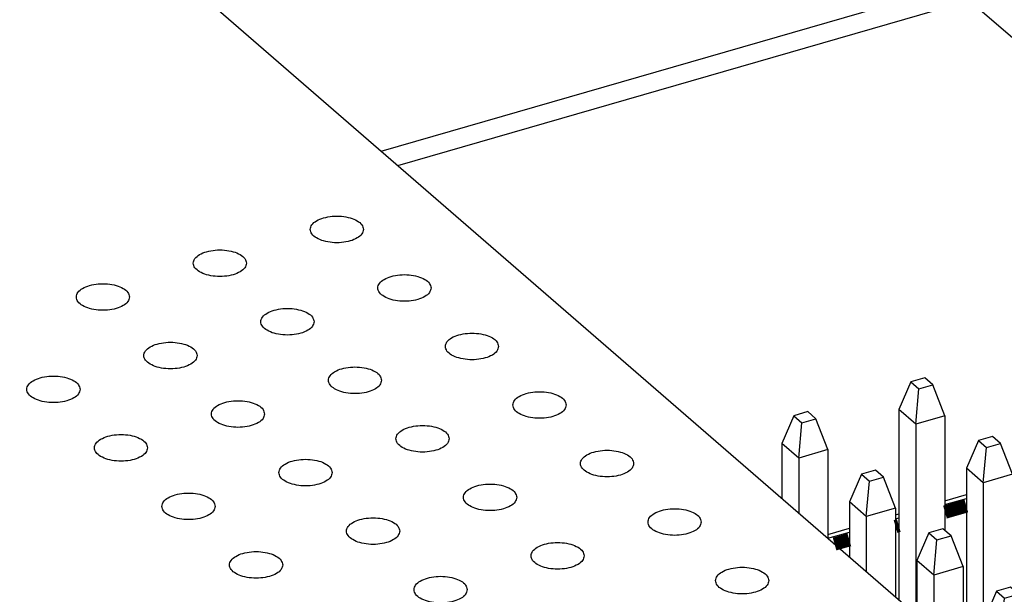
# Model space of a CAD drawing. Header units: inches. Extents: x 0 to 841, y 0 to 594.
# Tile 27 of 84: x 244 to 262, y 260 to 271. Entities that reach past the tile are written whole.
import ezdxf

# ---------------------------------------------------------------- set-up
doc = ezdxf.new("R2010")
doc.units = ezdxf.units.IN

# ---------------------------------------------------------------- blocks, each defined once
blk = doc.blocks.new('E8021-96570_pcb__1', base_point=(83.97, 163.499))
at = {"color": 3, "linetype": 'Continuous', "const_width": 0.25}
for points in [[(261.272, 262.035), (261.674, 262.151)], [(260.342, 261.766), (260.404, 261.784)], [(259.196, 261.436), (259.474, 261.516)]]:
    blk.add_lwpolyline(points, dxfattribs=at)
blk = doc.blocks.new('E8021-26512__10', base_point=(193.451, 236.568))
at = {"color": 7, "linetype": 'Continuous'}
blk.add_line((272.421, 249.982), (219.621, 295.709), dxfattribs=at)
for points in [[(250.339, 267.349), (250.332, 267.379), (250.316, 267.447), (250.215, 267.52), (250.084, 267.572), (249.924, 267.6), (249.755, 267.6), (249.595, 267.572), (249.462, 267.52), (249.367, 267.447), (249.327, 267.349), (249.367, 267.25), (249.462, 267.178), (249.595, 267.125), (249.755, 267.097), (249.924, 267.097), (250.084, 267.125), (250.215, 267.178), (250.316, 267.25), (250.332, 267.318), (250.339, 267.349)], [(248.14, 266.714), (248.132, 266.744), (248.116, 266.812), (248.015, 266.885), (247.885, 266.937), (247.724, 266.965), (247.555, 266.965), (247.395, 266.937), (247.263, 266.885), (247.168, 266.812), (247.127, 266.714), (247.168, 266.615), (247.263, 266.543), (247.395, 266.49), (247.555, 266.462), (247.724, 266.462), (247.885, 266.49), (248.015, 266.543), (248.116, 266.615), (248.132, 266.683), (248.14, 266.714)], [(251.609, 266.249), (251.602, 266.279), (251.586, 266.347), (251.485, 266.42), (251.354, 266.472), (251.194, 266.5), (251.025, 266.5), (250.865, 266.472), (250.732, 266.42), (250.637, 266.347), (250.597, 266.249), (250.637, 266.15), (250.732, 266.078), (250.865, 266.025), (251.025, 265.998), (251.194, 265.998), (251.354, 266.025), (251.485, 266.078), (251.586, 266.15), (251.602, 266.219), (251.609, 266.249)], [(245.94, 266.079), (245.933, 266.109), (245.916, 266.177), (245.816, 266.25), (245.685, 266.302), (245.524, 266.33), (245.355, 266.33), (245.195, 266.302), (245.063, 266.25), (244.968, 266.177), (244.928, 266.079), (244.968, 265.98), (245.063, 265.908), (245.195, 265.855), (245.355, 265.827), (245.524, 265.827), (245.685, 265.855), (245.816, 265.908), (245.916, 265.98), (245.933, 266.048), (245.94, 266.079)], [(249.41, 265.614), (249.402, 265.644), (249.386, 265.712), (249.285, 265.785), (249.155, 265.837), (248.994, 265.865), (248.825, 265.865), (248.665, 265.837), (248.533, 265.785), (248.438, 265.712), (248.397, 265.614), (248.438, 265.515), (248.533, 265.443), (248.665, 265.39), (248.825, 265.363), (248.994, 265.363), (249.155, 265.39), (249.285, 265.443), (249.386, 265.515), (249.402, 265.584), (249.41, 265.614)], [(252.879, 265.149), (252.872, 265.179), (252.856, 265.248), (252.755, 265.32), (252.624, 265.373), (252.464, 265.4), (252.295, 265.4), (252.135, 265.373), (252.002, 265.32), (251.907, 265.248), (251.867, 265.149), (251.907, 265.05), (252.002, 264.978), (252.135, 264.925), (252.295, 264.898), (252.464, 264.898), (252.624, 264.925), (252.755, 264.978), (252.856, 265.05), (252.872, 265.119), (252.879, 265.149)], [(247.21, 264.979), (247.203, 265.009), (247.186, 265.077), (247.086, 265.15), (246.955, 265.202), (246.794, 265.23), (246.625, 265.23), (246.465, 265.202), (246.333, 265.15), (246.238, 265.077), (246.198, 264.979), (246.238, 264.88), (246.333, 264.808), (246.465, 264.755), (246.625, 264.728), (246.794, 264.728), (246.955, 264.755), (247.086, 264.808), (247.186, 264.88), (247.203, 264.949), (247.21, 264.979)], [(250.68, 264.514), (250.672, 264.544), (250.656, 264.613), (250.555, 264.685), (250.425, 264.738), (250.264, 264.765), (250.095, 264.765), (249.935, 264.738), (249.803, 264.685), (249.708, 264.613), (249.667, 264.514), (249.708, 264.415), (249.803, 264.343), (249.935, 264.29), (250.095, 264.263), (250.264, 264.263), (250.425, 264.29), (250.555, 264.343), (250.656, 264.415), (250.672, 264.484), (250.68, 264.514)], [(245.01, 264.344), (245.003, 264.374), (244.986, 264.442), (244.886, 264.515), (244.755, 264.567), (244.595, 264.595), (244.426, 264.595), (244.266, 264.567), (244.133, 264.515), (244.038, 264.442), (243.998, 264.344), (244.038, 264.245), (244.133, 264.173), (244.266, 264.12), (244.426, 264.093), (244.595, 264.093), (244.755, 264.12), (244.886, 264.173), (244.986, 264.245), (245.003, 264.314), (245.01, 264.344)], [(254.149, 264.049), (254.142, 264.079), (254.126, 264.148), (254.025, 264.22), (253.894, 264.273), (253.734, 264.3), (253.565, 264.3), (253.405, 264.273), (253.272, 264.22), (253.177, 264.148), (253.137, 264.049), (253.177, 263.95), (253.272, 263.878), (253.405, 263.825), (253.565, 263.798), (253.734, 263.798), (253.894, 263.825), (254.025, 263.878), (254.126, 263.95), (254.142, 264.019), (254.149, 264.049)], [(248.48, 263.879), (248.473, 263.909), (248.456, 263.978), (248.356, 264.05), (248.225, 264.103), (248.064, 264.13), (247.895, 264.13), (247.735, 264.103), (247.603, 264.05), (247.508, 263.978), (247.468, 263.879), (247.508, 263.78), (247.603, 263.708), (247.735, 263.655), (247.895, 263.628), (248.064, 263.628), (248.225, 263.655), (248.356, 263.708), (248.456, 263.78), (248.473, 263.849), (248.48, 263.879)], [(251.95, 263.414), (251.942, 263.444), (251.926, 263.513), (251.825, 263.585), (251.695, 263.638), (251.534, 263.665), (251.365, 263.665), (251.205, 263.638), (251.073, 263.585), (250.978, 263.513), (250.937, 263.414), (250.978, 263.315), (251.073, 263.243), (251.205, 263.19), (251.365, 263.163), (251.534, 263.163), (251.695, 263.19), (251.825, 263.243), (251.926, 263.315), (251.942, 263.384), (251.95, 263.414)], [(246.28, 263.244), (246.273, 263.274), (246.256, 263.343), (246.156, 263.415), (246.025, 263.468), (245.865, 263.495), (245.696, 263.495), (245.536, 263.468), (245.403, 263.415), (245.308, 263.343), (245.268, 263.244), (245.308, 263.145), (245.403, 263.073), (245.536, 263.02), (245.696, 262.993), (245.865, 262.993), (246.025, 263.02), (246.156, 263.073), (246.256, 263.145), (246.273, 263.214), (246.28, 263.244)], [(255.419, 262.949), (255.412, 262.979), (255.396, 263.048), (255.295, 263.12), (255.164, 263.173), (255.004, 263.2), (254.835, 263.2), (254.675, 263.173), (254.542, 263.12), (254.447, 263.048), (254.407, 262.949), (254.447, 262.851), (254.542, 262.778), (254.675, 262.726), (254.835, 262.698), (255.004, 262.698), (255.164, 262.726), (255.295, 262.778), (255.396, 262.851), (255.412, 262.919), (255.419, 262.949)], [(249.75, 262.779), (249.743, 262.809), (249.726, 262.878), (249.626, 262.95), (249.495, 263.003), (249.334, 263.03), (249.165, 263.03), (249.005, 263.003), (248.873, 262.95), (248.778, 262.878), (248.738, 262.779), (248.778, 262.68), (248.873, 262.608), (249.005, 262.555), (249.165, 262.528), (249.334, 262.528), (249.495, 262.555), (249.626, 262.608), (249.726, 262.68), (249.743, 262.749), (249.75, 262.779)], [(253.22, 262.314), (253.212, 262.344), (253.196, 262.413), (253.095, 262.485), (252.965, 262.538), (252.804, 262.565), (252.635, 262.565), (252.475, 262.538), (252.343, 262.485), (252.248, 262.413), (252.207, 262.314), (252.248, 262.216), (252.343, 262.143), (252.475, 262.091), (252.635, 262.063), (252.804, 262.063), (252.965, 262.091), (253.095, 262.143), (253.196, 262.216), (253.212, 262.284), (253.22, 262.314)], [(247.55, 262.144), (247.543, 262.174), (247.526, 262.243), (247.426, 262.315), (247.295, 262.368), (247.135, 262.395), (246.966, 262.395), (246.806, 262.368), (246.673, 262.315), (246.578, 262.243), (246.538, 262.144), (246.578, 262.045), (246.673, 261.973), (246.806, 261.92), (246.966, 261.893), (247.135, 261.893), (247.295, 261.92), (247.426, 261.973), (247.526, 262.045), (247.543, 262.114), (247.55, 262.144)], [(256.689, 261.849), (256.682, 261.88), (256.666, 261.948), (256.565, 262.02), (256.434, 262.073), (256.274, 262.101), (256.105, 262.101), (255.945, 262.073), (255.812, 262.02), (255.717, 261.948), (255.677, 261.849), (255.717, 261.751), (255.812, 261.678), (255.945, 261.626), (256.105, 261.598), (256.274, 261.598), (256.434, 261.626), (256.565, 261.678), (256.666, 261.751), (256.682, 261.819), (256.689, 261.849)], [(251.02, 261.679), (251.013, 261.709), (250.996, 261.778), (250.896, 261.85), (250.765, 261.903), (250.604, 261.93), (250.435, 261.93), (250.275, 261.903), (250.143, 261.85), (250.048, 261.778), (250.008, 261.679), (250.048, 261.581), (250.143, 261.508), (250.275, 261.456), (250.435, 261.428), (250.604, 261.428), (250.765, 261.456), (250.896, 261.508), (250.996, 261.581), (251.013, 261.649), (251.02, 261.679)], [(254.49, 261.214), (254.482, 261.245), (254.466, 261.313), (254.365, 261.385), (254.235, 261.438), (254.074, 261.466), (253.905, 261.466), (253.745, 261.438), (253.613, 261.385), (253.518, 261.313), (253.477, 261.214), (253.518, 261.116), (253.613, 261.043), (253.745, 260.991), (253.905, 260.963), (254.074, 260.963), (254.235, 260.991), (254.365, 261.043), (254.466, 261.116), (254.482, 261.184), (254.49, 261.214)], [(248.82, 261.044), (248.813, 261.074), (248.796, 261.143), (248.696, 261.215), (248.565, 261.268), (248.405, 261.295), (248.236, 261.295), (248.076, 261.268), (247.943, 261.215), (247.848, 261.143), (247.808, 261.044), (247.848, 260.946), (247.943, 260.873), (248.076, 260.821), (248.236, 260.793), (248.405, 260.793), (248.565, 260.821), (248.696, 260.873), (248.796, 260.946), (248.813, 261.014), (248.82, 261.044)], [(257.959, 260.75), (257.952, 260.78), (257.936, 260.848), (257.835, 260.921), (257.704, 260.973), (257.544, 261.001), (257.375, 261.001), (257.215, 260.973), (257.082, 260.921), (256.987, 260.848), (256.947, 260.75), (256.987, 260.651), (257.082, 260.578), (257.215, 260.526), (257.375, 260.498), (257.544, 260.498), (257.704, 260.526), (257.835, 260.578), (257.936, 260.651), (257.952, 260.719), (257.959, 260.75)], [(252.29, 260.579), (252.283, 260.61), (252.266, 260.678), (252.166, 260.75), (252.035, 260.803), (251.874, 260.831), (251.705, 260.831), (251.545, 260.803), (251.413, 260.75), (251.318, 260.678), (251.278, 260.579), (251.318, 260.481), (251.413, 260.408), (251.545, 260.356), (251.705, 260.328), (251.874, 260.328), (252.035, 260.356), (252.166, 260.408), (252.266, 260.481), (252.283, 260.549), (252.29, 260.579)]]:
    blk.add_open_spline(points, degree=3, knots=[0, 0, 0, 0, 0.090666, 0.205523, 0.349779, 0.515635, 0.689283, 0.855139, 0.999394, 1.114251, 1.204917, 1.295583, 1.410441, 1.554696, 1.720552, 1.8942, 2.060056, 2.204311, 2.319168, 2.409834, 2.409834, 2.409834, 2.409834], dxfattribs=at)
blk = doc.blocks.new('E8021-66412_MUXIP01_2', base_point=(193.451, 236.568))
blk.add_blockref('E8021-26512__10', (193.451, 236.568))
blk = doc.blocks.new('p35__16', base_point=(252.432, 260.79))
at = {"color": 7, "linetype": 'Continuous'}
blk.add_line((252.432, 279.708), (274.276, 260.79), dxfattribs=at)
blk = doc.blocks.new('1250-3783_3_1_1_2_1__17', base_point=(252.432, 260.79))
blk.add_blockref('p35__16', (252.432, 260.79))
blk = doc.blocks.new('E8021-66412_MUXIP01', base_point=(215.448, 260.79))
blk.add_blockref('1250-3783_3_1_1_2_1__17', (252.432, 260.79))
blk = doc.blocks.new('p7__135', base_point=(262.014, 258.243))
at = {"color": 7, "linetype": 'Continuous'}
for p, q in [((262.24, 260.548), (262.014, 260.028)), ((262.504, 260.624), (262.24, 260.548)), ((262.24, 260.548), (262.392, 260.416)), ((262.392, 260.416), (262.656, 260.492)), ((262.656, 260.492), (262.504, 260.624)), ((262.882, 259.912), (262.656, 260.492)), ((262.332, 259.753), (262.392, 260.416)), ((262.014, 260.028), (262.014, 258.995)), ((262.332, 259.753), (262.014, 260.028)), ((262.882, 259.912), (262.332, 259.753)), ((262.332, 259.753), (262.332, 258.72)), ((262.882, 259.912), (262.882, 258.243))]:
    blk.add_line(p, q, dxfattribs=at)
blk = doc.blocks.new('p5__136', base_point=(260.744, 259.343))
at = {"color": 7, "linetype": 'Continuous'}
for p, q in [((260.97, 261.648), (260.744, 261.128)), ((261.234, 261.724), (260.97, 261.648)), ((260.97, 261.648), (261.122, 261.516)), ((261.122, 261.516), (261.386, 261.592)), ((261.386, 261.592), (261.234, 261.724)), ((261.612, 261.012), (261.386, 261.592)), ((261.062, 260.853), (261.122, 261.516)), ((260.744, 261.128), (260.744, 260.095)), ((261.062, 260.853), (260.744, 261.128)), ((261.612, 261.012), (261.062, 260.853)), ((261.062, 260.853), (261.062, 259.82)), ((261.612, 261.012), (261.612, 259.343))]:
    blk.add_line(p, q, dxfattribs=at)
blk = doc.blocks.new('p1__137', base_point=(258.204, 261.543))
at = {"color": 7, "linetype": 'Continuous'}
for p, q in [((258.43, 263.847), (258.204, 263.328)), ((258.694, 263.924), (258.43, 263.847)), ((258.43, 263.847), (258.582, 263.715)), ((258.846, 263.792), (258.694, 263.924)), ((258.522, 263.053), (258.582, 263.715)), ((258.582, 263.715), (258.846, 263.792)), ((259.072, 263.211), (258.846, 263.792)), ((258.204, 263.328), (258.204, 262.294)), ((258.522, 263.053), (258.204, 263.328)), ((259.072, 263.211), (258.522, 263.053)), ((259.072, 263.211), (259.072, 261.543)), ((258.522, 263.053), (258.522, 262.019))]:
    blk.add_line(p, q, dxfattribs=at)
blk = doc.blocks.new('p3__138', base_point=(259.474, 260.443))
at = {"color": 7, "linetype": 'Continuous'}
for p, q in [((259.7, 262.748), (259.474, 262.228)), ((259.964, 262.824), (259.7, 262.748)), ((259.7, 262.748), (259.852, 262.616)), ((259.852, 262.616), (260.116, 262.692)), ((260.116, 262.692), (259.964, 262.824)), ((260.342, 262.112), (260.116, 262.692)), ((259.792, 261.953), (259.852, 262.616)), ((259.474, 262.228), (259.474, 261.194)), ((259.792, 261.953), (259.474, 262.228)), ((260.342, 262.112), (259.792, 261.953)), ((259.792, 261.953), (259.792, 260.919)), ((260.342, 262.112), (260.342, 260.443))]:
    blk.add_line(p, q, dxfattribs=at)
blk = doc.blocks.new('p4__154', base_point=(261.674, 259.014))
at = {"color": 7, "linetype": 'Continuous'}
for p, q in [((262.164, 263.459), (261.9, 263.383)), ((262.316, 263.327), (262.164, 263.459)), ((261.9, 263.383), (261.674, 262.863)), ((261.9, 263.383), (262.052, 263.251)), ((261.992, 262.588), (262.052, 263.251)), ((262.052, 263.251), (262.316, 263.327)), ((262.542, 262.747), (262.316, 263.327)), ((261.674, 262.863), (261.674, 259.289)), ((261.992, 262.588), (261.674, 262.863)), ((262.542, 262.747), (261.992, 262.588)), ((262.542, 262.747), (262.542, 260.591)), ((261.992, 262.588), (261.992, 259.014))]:
    blk.add_line(p, q, dxfattribs=at)
blk = doc.blocks.new('p2__156', base_point=(260.404, 260.114))
at = {"color": 7, "linetype": 'Continuous'}
for p, q in [((260.894, 264.559), (260.63, 264.482)), ((261.046, 264.427), (260.894, 264.559)), ((260.63, 264.482), (260.404, 263.963)), ((260.63, 264.482), (260.782, 264.35)), ((260.782, 264.35), (261.046, 264.427)), ((261.272, 263.846), (261.046, 264.427)), ((260.722, 263.688), (260.782, 264.35)), ((260.404, 263.963), (260.404, 260.389)), ((260.722, 263.688), (260.404, 263.963)), ((261.272, 263.846), (260.722, 263.688)), ((261.272, 263.846), (261.272, 261.691)), ((260.722, 263.688), (260.722, 260.114))]:
    blk.add_line(p, q, dxfattribs=at)
blk = doc.blocks.new('PHT-117-01-X-D_1', base_point=(258.204, 245.635))
for name, p in [('p2__156', (260.404, 260.114)), ('p1__137', (258.204, 261.543)), ('p4__154', (261.674, 259.014)), ('p3__138', (259.474, 260.443)), ('p5__136', (260.744, 259.343)), ('p7__135', (262.014, 258.243))]:
    blk.add_blockref(name, p)
blk = doc.blocks.new('pcb_connector', base_point=(226.454, 245.42))
blk.add_blockref('PHT-117-01-X-D_1', (258.204, 245.635))
blk = doc.blocks.new('E8021-24170', base_point=(48.856, 135.123))
at = {"color": 7, "linetype": 'Continuous'}
for p, q in [((250.671, 268.818), (261.422, 271.922)), ((250.983, 268.548), (261.735, 271.651)), ((261.272, 262.251), (261.674, 262.367)), ((261.272, 262.179), (261.674, 262.295)), ((260.342, 261.983), (260.404, 262.001)), ((260.342, 261.911), (260.404, 261.929)), ((259.072, 261.616), (259.474, 261.732)), ((259.072, 261.544), (259.474, 261.66))]:
    blk.add_line(p, q, dxfattribs=at)
blk = doc.blocks.new('E8021-64170', base_point=(48.856, 135.123))
blk.add_blockref('E8021-24170', (48.856, 135.123))
blk = doc.blocks.new('E8021-96570__289', base_point=(48.856, 135.123))
for name, p in [('E8021-64170', (48.856, 135.123)), ('E8021-96570_pcb__1', (83.97, 163.499)), ('E8021-66412_MUXIP01', (215.448, 260.79)), ('E8021-66412_MUXIP01_2', (193.451, 236.568)), ('pcb_connector', (226.454, 245.42))]:
    blk.add_blockref(name, p)
blk = doc.blocks.new('Gen1', base_point=(425.6, 319.556))
blk.add_blockref('E8021-96570__289', (48.856, 135.123))

msp = doc.modelspace()

# ---------------------------------------------------------------- block references
msp.add_blockref('Gen1', (425.6, 319.556))

doc.saveas('drawing.dxf')
